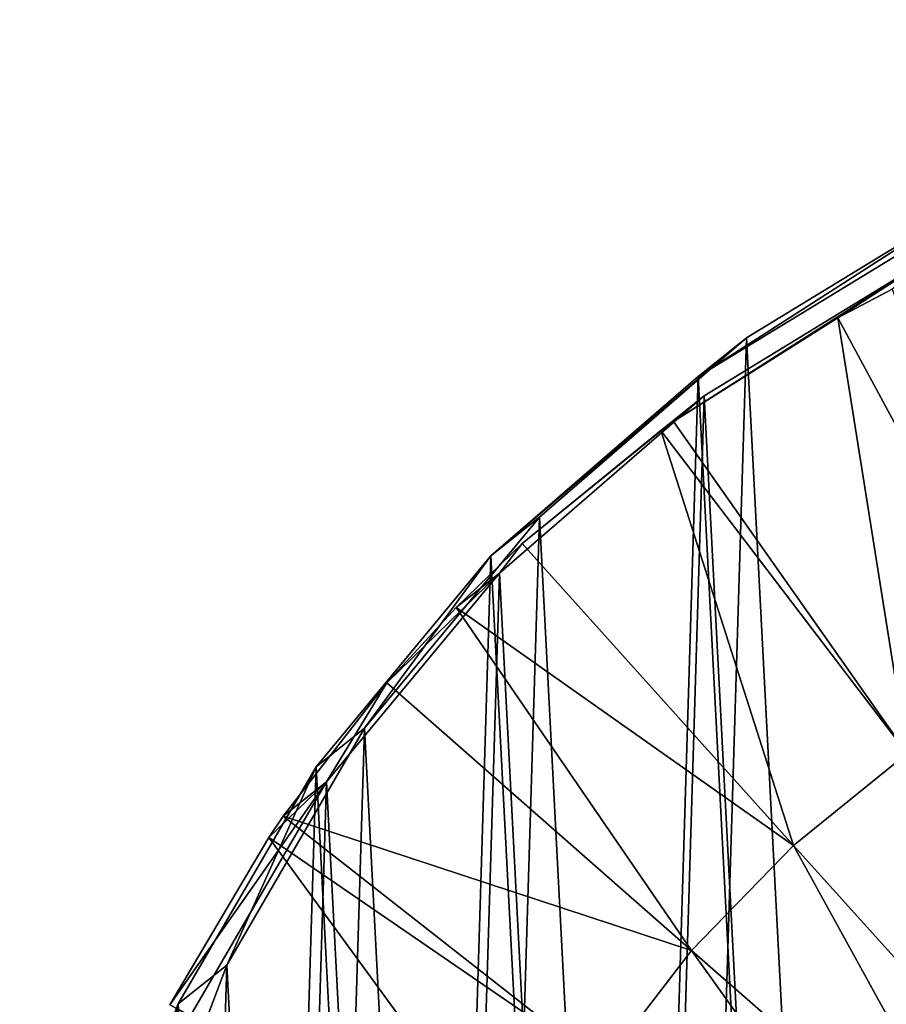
# Model space of a CAD drawing. Header units: millimetres. Extents: x 64 to 3333, y 103 to 3347.
# Tile 159 of 256: x 1842.32 to 1846.5, y 200.17 to 204.91. Entities that reach past the tile are written whole.
import ezdxf

# ---------------------------------------------------------------- set-up
doc = ezdxf.new("R2010")
doc.units = ezdxf.units.MM
doc.header["$LTSCALE"] = 25.4
doc.layers.get('0').update_dxf_attribs({"true_color": 0xff5454})

# ---------------------------------------------------------------- blocks, each defined once
blk = doc.blocks.new('SPIDER-6785-9743.STL')
at = {"color": 0}
mesh = blk.add_polyface(dxfattribs=at)
corners = [(1842.7319, 195.1938, 1399.9352), (1842.5947, 197.8232, 1399.8778), (1842.5544, 196.5029, 1399.9098), (1842.8518, 199.1186, 1399.8401), (1843.1224, 193.9317, 1399.9531), (1843.3186, 200.354, 1399.7976), (1843.7152, 192.7509, 1399.9634), (1843.9824, 201.4955, 1399.7516), (1844.4941, 191.6837, 1399.9655), (1844.8251, 202.512, 1399.7032), (1845.4381, 190.7592, 1399.9595), (1845.8236, 203.3759, 1399.6539), (1846.5211, 190.0025, 1399.9454), (1846.9508, 204.0634, 1399.605), (1847.7139, 189.4344, 1399.924), (1848.1759, 204.556, 1399.5577), (1848.9836, 189.0703, 1399.8953), (1849.4655, 204.8401, 1399.5134), (1850.2959, 188.9202, 1399.8605), (1850.7844, 204.9081, 1399.4733), (1851.6149, 188.9881, 1399.8203), (1852.0967, 204.7579, 1399.4385), (1852.9044, 189.2723, 1399.776), (1853.3665, 204.3938, 1399.4098), (1854.1295, 189.7648, 1399.7288), (1854.5592, 203.8257, 1399.3882), (1855.2567, 190.4524, 1399.6798), (1855.6422, 203.0691, 1399.3743), (1856.2552, 191.3163, 1399.6305), (1856.5861, 202.1445, 1399.3682), (1857.0979, 192.3328, 1399.5822), (1857.3651, 201.0773, 1399.3704), (1857.7617, 193.4743, 1399.5361), (1857.9579, 199.8966, 1399.3806), (1858.2285, 194.7097, 1399.4937), (1858.3484, 198.6344, 1399.3986), (1858.4856, 196.0051, 1399.4559), (1858.5259, 197.3254, 1399.424)]
mesh.append_faces([[corners[k] for k in face] for face in [(0, 1, 2), (35, 36, 37)]], dxfattribs={"vtx0": -1, "color": 0})
mesh.append_faces([[corners[k] for k in face] for face in [(1, 0, 3), (3, 4, 5), (5, 6, 7), (7, 8, 9), (9, 10, 11), (11, 12, 13), (13, 14, 15), (15, 16, 17), (17, 18, 19), (19, 20, 21), (21, 22, 23), (23, 24, 25), (25, 26, 27), (27, 28, 29), (29, 30, 31), (31, 32, 33), (33, 34, 35)]], dxfattribs={"vtx0": -1, "vtx1": -1, "color": 0})
mesh.append_faces([[corners[k] for k in face] for face in [(3, 0, 4), (5, 4, 6), (7, 6, 8), (9, 8, 10), (11, 10, 12), (13, 12, 14), (15, 14, 16), (17, 16, 18), (19, 18, 20), (21, 20, 22), (23, 22, 24), (25, 24, 26), (27, 26, 28), (29, 28, 30), (31, 30, 32), (33, 32, 34), (35, 34, 36)]], dxfattribs={"vtx0": -1, "vtx2": -1, "color": 0})
mesh = blk.add_polyface(dxfattribs=at)
corners = [(1842.3612, 197.6367, 1391.8834), (1842.4983, 195.0074, 1391.9407), (1842.3208, 196.3164, 1391.9154), (1842.6183, 198.9322, 1391.8457), (1842.8888, 193.7453, 1391.9587), (1843.0851, 200.1675, 1391.8032), (1843.4816, 192.5645, 1391.969), (1843.7488, 201.309, 1391.7572), (1844.2606, 191.4973, 1391.9711), (1844.5914, 202.3256, 1391.7089), (1845.2045, 190.5727, 1391.9651), (1845.59, 203.1894, 1391.6595), (1846.2876, 189.8161, 1391.951), (1846.7172, 203.877, 1391.6106), (1847.4802, 189.248, 1391.9294), (1847.9423, 204.3696, 1391.5632), (1848.7501, 188.8839, 1391.9009), (1849.2319, 204.6537, 1391.519), (1850.0624, 188.7337, 1391.8661), (1850.5508, 204.7216, 1391.4789), (1851.3812, 188.8017, 1391.8259), (1851.863, 204.5715, 1391.444), (1852.6708, 189.0858, 1391.7816), (1853.1328, 204.2074, 1391.4154), (1853.896, 189.5784, 1391.7344), (1854.3256, 203.6393, 1391.3938), (1855.0232, 190.266, 1391.6853), (1855.4087, 202.8826, 1391.3798), (1856.0217, 191.1298, 1391.636), (1856.3525, 201.9581, 1391.3738), (1856.8644, 192.1463, 1391.5876), (1857.1315, 200.8909, 1391.376), (1857.5281, 193.2879, 1391.5416), (1857.7244, 199.7101, 1391.3861), (1857.9949, 194.5232, 1391.4993), (1858.1149, 198.448, 1391.4042), (1858.252, 195.8187, 1391.4615), (1858.2924, 197.1389, 1391.4296)]
mesh.append_faces([[corners[k] for k in face] for face in [(0, 1, 2), (36, 35, 37)]], dxfattribs={"vtx0": -1, "color": 0})
mesh.append_faces([[corners[k] for k in face] for face in [(1, 3, 4), (4, 5, 6), (6, 7, 8), (8, 9, 10), (10, 11, 12), (12, 13, 14), (14, 15, 16), (16, 17, 18), (18, 19, 20), (20, 21, 22), (22, 23, 24), (24, 25, 26), (26, 27, 28), (28, 29, 30), (30, 31, 32), (32, 33, 34), (34, 35, 36)]], dxfattribs={"vtx0": -1, "vtx1": -1, "color": 0})
mesh.append_faces([[corners[k] for k in face] for face in [(1, 0, 3), (4, 3, 5), (6, 5, 7), (8, 7, 9), (10, 9, 11), (12, 11, 13), (14, 13, 15), (16, 15, 17), (18, 17, 19), (20, 19, 21), (22, 21, 23), (24, 23, 25), (26, 25, 27), (28, 27, 29), (30, 29, 31), (32, 31, 33), (34, 33, 35)]], dxfattribs={"vtx0": -1, "vtx2": -1, "color": 0})
mesh = blk.add_polyface(dxfattribs=at)
corners = [(1842.5626, 195.0074, 1391.1014), (1842.427, 197.6069, 1391.0448), (1842.3871, 196.3016, 1391.0764), (1842.6812, 198.8876, 1391.0074), (1842.9486, 193.7596, 1391.1193), (1843.1426, 200.1089, 1390.9655), (1843.5347, 192.5923, 1391.1294), (1843.7988, 201.2375, 1390.92), (1844.3048, 191.5372, 1391.1315), (1844.632, 202.2425, 1390.8722), (1845.238, 190.6232, 1391.1255), (1845.6191, 203.0965, 1390.8235), (1846.3088, 189.8751, 1391.1117), (1846.7335, 203.7763, 1390.775), (1847.4879, 189.3134, 1391.0903), (1847.9447, 204.2633, 1390.7283), (1848.7433, 188.9535, 1391.062), (1849.2197, 204.5442, 1390.6844), (1850.0406, 188.8051, 1391.0276), (1850.5236, 204.6113, 1390.6448), (1851.3446, 188.8722, 1390.9879), (1851.8209, 204.4629, 1390.6104), (1852.6195, 189.1531, 1390.9441), (1853.0763, 204.1029, 1390.5822), (1853.8307, 189.6401, 1390.8973), (1854.2555, 203.5413, 1390.5608), (1854.9452, 190.3199, 1390.849), (1855.3263, 202.7932, 1390.5469), (1855.9324, 191.1739, 1390.8002), (1856.2594, 201.8792, 1390.541), (1856.7654, 192.1789, 1390.7524), (1857.0295, 200.8241, 1390.5431), (1857.4216, 193.3074, 1390.7069), (1857.6156, 199.6567, 1390.5532), (1857.8832, 194.5287, 1390.6649), (1858.0017, 198.4089, 1390.571), (1858.1373, 195.8095, 1390.6277), (1858.1771, 197.1148, 1390.5961)]
mesh.append_faces([[corners[k] for k in face] for face in [(0, 1, 2), (35, 36, 37)]], dxfattribs={"vtx0": -1, "color": 0})
mesh.append_faces([[corners[k] for k in face] for face in [(1, 0, 3), (3, 4, 5), (5, 6, 7), (7, 8, 9), (9, 10, 11), (11, 12, 13), (13, 14, 15), (15, 16, 17), (17, 18, 19), (19, 20, 21), (21, 22, 23), (23, 24, 25), (25, 26, 27), (27, 28, 29), (29, 30, 31), (31, 32, 33), (33, 34, 35)]], dxfattribs={"vtx0": -1, "vtx1": -1, "color": 0})
mesh.append_faces([[corners[k] for k in face] for face in [(3, 0, 4), (5, 4, 6), (7, 6, 8), (9, 8, 10), (11, 10, 12), (13, 12, 14), (15, 14, 16), (17, 16, 18), (19, 18, 20), (21, 20, 22), (23, 22, 24), (25, 24, 26), (27, 26, 28), (29, 28, 30), (31, 30, 32), (33, 32, 34), (35, 34, 36)]], dxfattribs={"vtx0": -1, "vtx2": -1, "color": 0})
mesh = blk.add_polyface(dxfattribs=at)
corners = [(1845.59, 203.1894, 1391.6595), (1846.9508, 204.0634, 1399.605), (1846.7172, 203.877, 1391.6106), (1845.8236, 203.3759, 1399.6539)]
mesh.append_faces([[corners[k] for k in face] for face in [(0, 1, 2), (1, 0, 3)]], dxfattribs={"vtx0": -1, "color": 0})
mesh = blk.add_polyface(dxfattribs=at)
corners = [(1846.7335, 203.7763, 1390.775), (1846.2632, 203.4723, 1383.6521), (1845.4707, 202.9734, 1383.6869)]
mesh.append_faces([[corners[k] for k in face] for face in [(0, 1, 2)]], dxfattribs={"color": 0})
mesh = blk.add_polyface(dxfattribs=at)
corners = [(1845.6191, 203.0965, 1390.8235), (1846.7335, 203.7763, 1390.775), (1845.4707, 202.9734, 1383.6869)]
mesh.append_faces([[corners[k] for k in face] for face in [(0, 1, 2)]], dxfattribs={"color": 0})
mesh = blk.add_polyface(dxfattribs=at)
corners = [(1846.7335, 203.7763, 1390.775), (1846.5251, 203.6099, 1383.6412), (1846.2632, 203.4723, 1383.6521)]
mesh.append_faces([[corners[k] for k in face] for face in [(0, 1, 2)]], dxfattribs={"color": 0})
mesh = blk.add_polyface(dxfattribs=at)
corners = [(1847.1934, 201.7495, 1383.2588), (1846.2632, 203.4723, 1383.6521), (1846.5251, 203.6099, 1383.6412)]
mesh.append_faces([[corners[k] for k in face] for face in [(0, 1, 2)]], dxfattribs={"color": 0})
mesh = blk.add_polyface(dxfattribs=at)
corners = [(1846.2632, 203.4723, 1383.6521), (1846.5968, 201.374, 1383.2849), (1845.4707, 202.9734, 1383.6869), (1847.1934, 201.7495, 1383.2588)]
mesh.append_faces([[corners[k] for k in face] for face in [(0, 1, 2), (1, 0, 3)]], dxfattribs={"vtx0": -1, "color": 0})
mesh = blk.add_polyface(dxfattribs=at)
corners = [(1844.5914, 202.3256, 1391.7089), (1845.8236, 203.3759, 1399.6539), (1845.59, 203.1894, 1391.6595), (1844.8251, 202.512, 1399.7032)]
mesh.append_faces([[corners[k] for k in face] for face in [(0, 1, 2), (1, 0, 3)]], dxfattribs={"vtx0": -1, "color": 0})
mesh = blk.add_polyface(dxfattribs=at)
corners = [(1844.632, 202.2425, 1390.8722), (1845.6191, 203.0965, 1390.8235), (1844.7428, 202.3843, 1383.7218)]
mesh.append_faces([[corners[k] for k in face] for face in [(0, 1, 2)]], dxfattribs={"color": 0})
mesh = blk.add_polyface(dxfattribs=at)
corners = [(1845.6191, 203.0965, 1390.8235), (1845.4108, 202.9301, 1383.6896), (1844.7428, 202.3843, 1383.7218)]
mesh.append_faces([[corners[k] for k in face] for face in [(0, 1, 2)]], dxfattribs={"color": 0})
mesh = blk.add_polyface(dxfattribs=at)
corners = [(1845.6191, 203.0965, 1390.8235), (1845.4707, 202.9734, 1383.6869), (1845.4108, 202.9301, 1383.6896)]
mesh.append_faces([[corners[k] for k in face] for face in [(0, 1, 2)]], dxfattribs={"color": 0})
mesh = blk.add_polyface(dxfattribs=at)
corners = [(1846.5968, 201.374, 1383.2849), (1845.4108, 202.9301, 1383.6896), (1845.4707, 202.9734, 1383.6869)]
mesh.append_faces([[corners[k] for k in face] for face in [(0, 1, 2)]], dxfattribs={"color": 0})
mesh = blk.add_polyface(dxfattribs=at)
corners = [(1845.4108, 202.9301, 1383.6896), (1846.0488, 200.9305, 1383.3113), (1844.7428, 202.3843, 1383.7218), (1846.5968, 201.374, 1383.2849)]
mesh.append_faces([[corners[k] for k in face] for face in [(0, 1, 2), (1, 0, 3)]], dxfattribs={"vtx0": -1, "color": 0})
mesh = blk.add_polyface(dxfattribs=at)
corners = [(1843.9824, 201.4955, 1399.7516), (1844.5914, 202.3256, 1391.7089), (1843.7488, 201.309, 1391.7572), (1844.8251, 202.512, 1399.7032)]
mesh.append_faces([[corners[k] for k in face] for face in [(0, 1, 2), (1, 0, 3)]], dxfattribs={"vtx0": -1, "color": 0})
mesh = blk.add_polyface(dxfattribs=at)
corners = [(1846.0488, 200.9305, 1383.3113), (1844.4235, 202.0761, 1383.7384), (1844.7428, 202.3843, 1383.7218)]
mesh.append_faces([[corners[k] for k in face] for face in [(0, 1, 2)]], dxfattribs={"color": 0})
mesh = blk.add_polyface(dxfattribs=at)
corners = [(1844.632, 202.2425, 1390.8722), (1844.7428, 202.3843, 1383.7218), (1844.4235, 202.0761, 1383.7384)]
mesh.append_faces([[corners[k] for k in face] for face in [(0, 1, 2)]], dxfattribs={"color": 0})
mesh = blk.add_polyface(dxfattribs=at)
corners = [(1844.632, 202.2425, 1390.8722), (1844.0897, 201.7132, 1383.7566), (1843.7988, 201.2375, 1390.92)]
mesh.append_faces([[corners[k] for k in face] for face in [(0, 1, 2)]], dxfattribs={"color": 0})
mesh = blk.add_polyface(dxfattribs=at)
corners = [(1844.632, 202.2425, 1390.8722), (1844.4235, 202.0761, 1383.7384), (1844.0897, 201.7132, 1383.7566)]
mesh.append_faces([[corners[k] for k in face] for face in [(0, 1, 2)]], dxfattribs={"color": 0})
mesh = blk.add_polyface(dxfattribs=at)
corners = [(1845.5573, 200.4252, 1383.3374), (1844.0897, 201.7132, 1383.7566), (1844.4235, 202.0761, 1383.7384)]
mesh.append_faces([[corners[k] for k in face] for face in [(0, 1, 2)]], dxfattribs={"color": 0})
mesh = blk.add_polyface(dxfattribs=at)
corners = [(1846.0488, 200.9305, 1383.3113), (1845.5573, 200.4252, 1383.3374), (1844.4235, 202.0761, 1383.7384)]
mesh.append_faces([[corners[k] for k in face] for face in [(0, 1, 2)]], dxfattribs={"color": 0})
mesh = blk.add_polyface(dxfattribs=at)
corners = [(1845.5573, 200.4252, 1383.3374), (1843.5905, 201.0711, 1383.7861), (1844.0897, 201.7132, 1383.7566)]
mesh.append_faces([[corners[k] for k in face] for face in [(0, 1, 2)]], dxfattribs={"color": 0})
mesh = blk.add_polyface(dxfattribs=at)
corners = [(1844.0897, 201.7132, 1383.7566), (1843.5905, 201.0711, 1383.7861), (1843.7988, 201.2375, 1390.92)]
mesh.append_faces([[corners[k] for k in face] for face in [(0, 1, 2)]], dxfattribs={"color": 0})
mesh = blk.add_polyface(dxfattribs=at)
corners = [(1843.3186, 200.354, 1399.7976), (1843.7488, 201.309, 1391.7572), (1843.0851, 200.1675, 1391.8032), (1843.9824, 201.4955, 1399.7516)]
mesh.append_faces([[corners[k] for k in face] for face in [(0, 1, 2), (1, 0, 3)]], dxfattribs={"vtx0": -1, "color": 0})
mesh = blk.add_polyface(dxfattribs=at)
corners = [(1846.5968, 201.374, 1383.2849), (1847.3699, 199.4656, 1383.0001), (1846.0488, 200.9305, 1383.3113), (1847.7362, 199.7621, 1382.9824)]
mesh.append_faces([[corners[k] for k in face] for face in [(0, 1, 2), (1, 0, 3)]], dxfattribs={"vtx0": -1, "color": 0})
mesh = blk.add_polyface(dxfattribs=at)
corners = [(1843.7988, 201.2375, 1390.92), (1843.0436, 200.1635, 1383.8232), (1843.1426, 200.1089, 1390.9655)]
mesh.append_faces([[corners[k] for k in face] for face in [(0, 1, 2)]], dxfattribs={"color": 0})
mesh = blk.add_polyface(dxfattribs=at)
corners = [(1843.7988, 201.2375, 1390.92), (1843.5206, 200.9694, 1383.7905), (1843.0436, 200.1635, 1383.8232)]
mesh.append_faces([[corners[k] for k in face] for face in [(0, 1, 2)]], dxfattribs={"color": 0})
mesh = blk.add_polyface(dxfattribs=at)
corners = [(1843.7988, 201.2375, 1390.92), (1843.5905, 201.0711, 1383.7861), (1843.5206, 200.9694, 1383.7905)]
mesh.append_faces([[corners[k] for k in face] for face in [(0, 1, 2)]], dxfattribs={"color": 0})
mesh = blk.add_polyface(dxfattribs=at)
corners = [(1845.1288, 199.8654, 1383.363), (1843.5206, 200.9694, 1383.7905), (1843.5905, 201.0711, 1383.7861)]
mesh.append_faces([[corners[k] for k in face] for face in [(0, 1, 2)]], dxfattribs={"color": 0})
mesh = blk.add_polyface(dxfattribs=at)
corners = [(1845.5573, 200.4252, 1383.3374), (1845.1288, 199.8654, 1383.363), (1843.5905, 201.0711, 1383.7861)]
mesh.append_faces([[corners[k] for k in face] for face in [(0, 1, 2)]], dxfattribs={"color": 0})
mesh = blk.add_polyface(dxfattribs=at)
corners = [(1843.5206, 200.9694, 1383.7905), (1844.7697, 199.2587, 1383.3877), (1843.0436, 200.1635, 1383.8232), (1845.1288, 199.8654, 1383.363)]
mesh.append_faces([[corners[k] for k in face] for face in [(0, 1, 2), (1, 0, 3)]], dxfattribs={"vtx0": -1, "color": 0})
mesh = blk.add_polyface(dxfattribs=at)
corners = [(1846.0488, 200.9305, 1383.3113), (1847.0413, 199.1279, 1383.0176), (1845.5573, 200.4252, 1383.3374), (1847.3699, 199.4656, 1383.0001)]
mesh.append_faces([[corners[k] for k in face] for face in [(0, 1, 2), (1, 0, 3)]], dxfattribs={"vtx0": -1, "color": 0})
mesh = blk.add_polyface(dxfattribs=at)
corners = [(1845.5573, 200.4252, 1383.3374), (1846.7549, 198.7535, 1383.0347), (1845.1288, 199.8654, 1383.363), (1847.0413, 199.1279, 1383.0176)]
mesh.append_faces([[corners[k] for k in face] for face in [(0, 1, 2), (1, 0, 3)]], dxfattribs={"vtx0": -1, "color": 0})
mesh = blk.add_polyface(dxfattribs=at)
corners = [(1842.8518, 199.1186, 1399.8401), (1843.0851, 200.1675, 1391.8032), (1842.6183, 198.9322, 1391.8457), (1843.3186, 200.354, 1399.7976)]
mesh.append_faces([[corners[k] for k in face] for face in [(0, 1, 2), (1, 0, 3)]], dxfattribs={"vtx0": -1, "color": 0})

msp = doc.modelspace()

# ---------------------------------------------------------------- block references
at = {"color": 250, "true_color": 0x262626}
msp.add_blockref('SPIDER-6785-9743.STL', (0, 0), dxfattribs=at)

doc.saveas('drawing.dxf')
